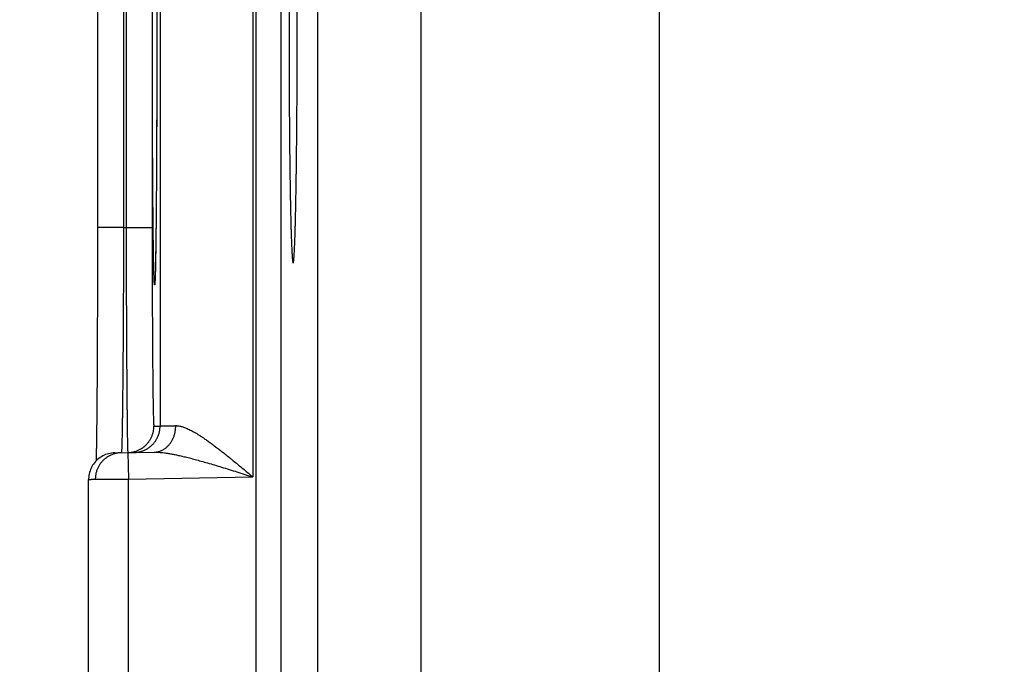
# Model space of a CAD drawing. Header units: inches. Extents: x 0 to 34, y 0 to 22.
# Tile 26 of 126: x 12.748 to 13.491, y 12.154 to 12.641. Entities that reach past the tile are written whole.
import ezdxf

# ---------------------------------------------------------------- set-up
doc = ezdxf.new("R2010")
doc.units = ezdxf.units.IN
doc.header["$LTSCALE"] = 1.87
doc.header["$MEASUREMENT"] = 0
doc.layers.get('0').update_dxf_attribs({"linetype": 'CONTINUOUS'})
doc.layers.add('DIMENSIONS', color=7, linetype='CONTINUOUS')
doc.styles.get("Standard").update_dxf_attribs({"font": 'txt', "width": 0.8})
doc.dimstyles.new('DIMSTYLE_1', dxfattribs={"dimtxt": 0.125, "dimasz": 0.18, "dimexe": 0.18, "dimexo": 0.0625, "dimgap": 0.09, "dimtad": 0, "dimtih": 1, "dimtoh": 1, "dimdec": 3, "dimzin": 4, "dimdsep": 46, "dimtxsty": 'STANDARD', "dimblk": '_FILLED', "dimblk1": '_FILLED', "dimblk2": '_FILLED', "dimcen": 0.09, "dimadec": 0, "dimazin": 0, "dimtp": 0.01, "dimtm": 0.01, "dimtfac": 1, "dimtdec": 3, "dimtofl": 0, "dimtmove": 0, "dimatfit": 3, "dimldrblk": '_FILLED', "dimfxl": 1, "dimtolj": 1, "dimtzin": 4, "dimarcsym": 0})

# ---------------------------------------------------------------- blocks, each defined once
blk = doc.blocks.new('*D21')
at = {"layer": 'DIMENSIONS', "color": 2, "linetype": 'CONTINUOUS'}
blk.add_line((14.04608, 11.71825), (12.11245, 11.71825), dxfattribs=at)
at = {"layer": 'DIMENSIONS', "color": 2, "linetype": 'CONTINUOUS', "width": 0.8}
for s, p in [('[', (11.24995, 11.65575)), (']', (11.94995, 11.65575)), ('7.249', (10.62495, 11.65575)), ('184.12', (11.34995, 11.65575))]:
    blk.add_text(s, height=0.125, dxfattribs=at).set_placement(p)
blk = doc.blocks.new('_FILLED')
at = {"color": 0, "linetype": 'BYBLOCK'}
blk.add_solid([(0, 0), (-1, 0.1736), (-1, -0.1736)], dxfattribs=at)

msp = doc.modelspace()

# ---------------------------------------------------------------- linework, layer by layer
at = {"color": 7, "linetype": 'CONTINUOUS'}
for p, q in [((12.92651, 18.66294), (12.92651, 11.27257)), ((12.9455, 18.66294), (12.9455, 11.27257)), ((13.23066, 18.49756), (13.23066, 11.41095)), ((12.92433, 12.97293), (12.92433, 12.29558)), ((12.85434, 12.93449), (12.85434, 12.33401)), ((13.05131, 12.0434), (13.05131, 12.79711)), ((12.80712, 12.79079), (12.80712, 12.48385)), ((12.82677, 12.78465), (12.82677, 12.48385)), ((12.8287, 12.78462), (12.8287, 12.48389)), ((12.84835, 12.78462), (12.84835, 12.48389)), ((12.97332, 12.12138), (12.97332, 12.71912)), ((12.85188, 12.64694), (12.85189, 12.63425)), ((12.85189, 12.63425), (12.85188, 12.62161)), ((12.85188, 12.62161), (12.85187, 12.60879)), ((12.85187, 12.60879), (12.85185, 12.59608)), ((12.85185, 12.59608), (12.85183, 12.58354)), ((12.85183, 12.58354), (12.85179, 12.57123)), ((12.85179, 12.57123), (12.85175, 12.55919)), ((12.85175, 12.55919), (12.85171, 12.54748)), ((12.85171, 12.54748), (12.85165, 12.53619)), ((12.85165, 12.53619), (12.85159, 12.52525)), ((12.85159, 12.52525), (12.85153, 12.51523)), ((12.85153, 12.51523), (12.85147, 12.50657)), ((12.85147, 12.50657), (12.85138, 12.49579)), ((12.85138, 12.49579), (12.85129, 12.48715)), ((12.80712, 12.48385), (12.80712, 12.47141)), ((12.82677, 12.48385), (12.80712, 12.48385)), ((12.82677, 12.48385), (12.8287, 12.48389)), ((12.8287, 12.48389), (12.84835, 12.48389)), ((12.85129, 12.48715), (12.85122, 12.47995)), ((12.85122, 12.47995), (12.85114, 12.47384)), ((12.80712, 12.47141), (12.80711, 12.45877)), ((12.85107, 12.46863), (12.85098, 12.46291)), ((12.85114, 12.47384), (12.85107, 12.46863)), ((12.85098, 12.46291), (12.8509, 12.45837)), ((12.80711, 12.45877), (12.80709, 12.44626)), ((12.85083, 12.45469), (12.85075, 12.45168)), ((12.8509, 12.45837), (12.85083, 12.45469)), ((12.80709, 12.44626), (12.80706, 12.43392)), ((12.85063, 12.44736), (12.85058, 12.44587)), ((12.85069, 12.44927), (12.85063, 12.44736)), ((12.85075, 12.45168), (12.85069, 12.44927)), ((12.85044, 12.44306), (12.85043, 12.44291)), ((12.85045, 12.44326), (12.85044, 12.44306)), ((12.85047, 12.44352), (12.85045, 12.44326)), ((12.85049, 12.44384), (12.85047, 12.44352)), ((12.85051, 12.44424), (12.85049, 12.44384)), ((12.85054, 12.44497), (12.85051, 12.44424)), ((12.85058, 12.44587), (12.85054, 12.44497)), ((12.80706, 12.43392), (12.80703, 12.42181)), ((12.80703, 12.42181), (12.80699, 12.40996)), ((12.80699, 12.40996), (12.80694, 12.39845)), ((12.80694, 12.39845), (12.80689, 12.38732)), ((12.80689, 12.38732), (12.80683, 12.37667)), ((12.80683, 12.37667), (12.80677, 12.36714)), ((12.80677, 12.36714), (12.80671, 12.35882)), ((12.80671, 12.35882), (12.80662, 12.34806)), ((12.80662, 12.34806), (12.80653, 12.33882)), ((12.80653, 12.33882), (12.80645, 12.33102)), ((12.80645, 12.33102), (12.80637, 12.32463)), ((12.84966, 12.33393), (12.85434, 12.33401)), ((12.80637, 12.32463), (12.80629, 12.31942)), ((12.80622, 12.31508), (12.80613, 12.31033)), ((12.80629, 12.31942), (12.80622, 12.31508)), ((12.82009, 12.31376), (12.84985, 12.31428)), ((12.83009, 12.31394), (12.83044, 12.29394)), ((12.80613, 12.31033), (12.80608, 12.30767)), ((12.80044, 12.04474), (12.80044, 12.29376)), ((12.83044, 12.29394), (12.92433, 12.29558)), ((12.83044, 12.04456), (12.83044, 12.29394))]:
    msp.add_line(p, q, dxfattribs=at)
for points in [[(12.85043, 12.44291), (12.85042, 12.44282), (12.85042, 12.44279), (12.85042, 12.44278)], [(12.82009, 12.31376), (12.81892, 12.31371), (12.81776, 12.31358), (12.8166, 12.31339), (12.81546, 12.31313), (12.81433, 12.31281), (12.81323, 12.31242), (12.81215, 12.31197), (12.8111, 12.31145), (12.81008, 12.31087), (12.8091, 12.31024), (12.80815, 12.30954), (12.80725, 12.3088), (12.80639, 12.308), (12.80558, 12.30715), (12.80483, 12.30626), (12.80412, 12.30532), (12.80347, 12.30435), (12.80288, 12.30334), (12.80235, 12.30229), (12.80188, 12.30122), (12.80148, 12.30012), (12.80114, 12.299), (12.80087, 12.29786), (12.80066, 12.29671), (12.80052, 12.29555), (12.80045, 12.29438), (12.80044, 12.29376)]]:
    msp.add_lwpolyline(points, dxfattribs=at)
for points, knots in [([(12.8485, 12.63425), (12.8485, 12.63641), (12.84851, 12.64071), (12.84851, 12.64717), (12.84851, 12.65362), (12.84852, 12.66005), (12.84853, 12.66645), (12.84854, 12.67281), (12.84855, 12.67913), (12.84856, 12.6854), (12.84858, 12.69161), (12.8486, 12.69775), (12.84862, 12.70383), (12.84864, 12.70982), (12.84866, 12.71574), (12.84869, 12.72156), (12.84871, 12.72728), (12.84874, 12.73291), (12.84877, 12.73842), (12.8488, 12.74381), (12.84883, 12.74909), (12.84887, 12.75424), (12.8489, 12.75925), (12.84894, 12.76412), (12.84898, 12.76885), (12.84902, 12.77343), (12.84906, 12.77785), (12.8491, 12.78211), (12.84915, 12.7862), (12.84919, 12.79013), (12.84924, 12.79388), (12.84928, 12.79746), (12.84933, 12.80085), (12.84938, 12.80405), (12.84943, 12.80707), (12.84948, 12.80989), (12.84953, 12.81252), (12.84959, 12.81494), (12.84964, 12.81717), (12.84969, 12.81919), (12.84975, 12.821), (12.8498, 12.82261), (12.84985, 12.82401), (12.84991, 12.82519), (12.84997, 12.82616), (12.85001, 12.8269), (12.85008, 12.82748), (12.8501, 12.82774), (12.8502, 12.82801), (12.85029, 12.82774), (12.85031, 12.82748), (12.85038, 12.8269), (12.85042, 12.82632), (12.85044, 12.8259), (12.85045, 12.82573)], [0, 0, 0, 0, 0.032966, 0.065928, 0.09884, 0.131654, 0.164323, 0.196801, 0.229053, 0.261043, 0.29274, 0.324108, 0.355116, 0.385729, 0.415913, 0.445633, 0.474852, 0.50354, 0.531672, 0.559222, 0.586153, 0.612423, 0.638004, 0.662875, 0.687007, 0.710372, 0.732942, 0.754692, 0.775599, 0.795639, 0.814791, 0.833033, 0.850346, 0.866707, 0.882099, 0.896506, 0.909914, 0.922305, 0.933666, 0.943983, 0.953246, 0.961446, 0.968573, 0.974619, 0.979576, 0.983441, 0.986213, 0.987894, 0.988518, 0.989141, 0.990823, 0.993596, 0.997462, 1, 1, 1, 1]), ([(12.85045, 12.82573), (12.85046, 12.82557), (12.85049, 12.82502), (12.85054, 12.824), (12.85059, 12.82261), (12.85065, 12.821), (12.8507, 12.81919), (12.85075, 12.81717), (12.85081, 12.81494), (12.85086, 12.81251), (12.85091, 12.80989), (12.85096, 12.80707), (12.85101, 12.80405), (12.85106, 12.80085), (12.85111, 12.79745), (12.85115, 12.79388), (12.8512, 12.79013), (12.85124, 12.7862), (12.85129, 12.78211), (12.85133, 12.77784), (12.85137, 12.77342), (12.85141, 12.76885), (12.85145, 12.76412), (12.85149, 12.75925), (12.85152, 12.75423), (12.85156, 12.74909), (12.85159, 12.74381), (12.85162, 12.73841), (12.85165, 12.7329), (12.85168, 12.72728), (12.8517, 12.72156), (12.85173, 12.71573), (12.85175, 12.70982), (12.85177, 12.70382), (12.85179, 12.69775), (12.85181, 12.6916), (12.85183, 12.68539), (12.85184, 12.67913), (12.85185, 12.67281), (12.85186, 12.66644), (12.85187, 12.66004), (12.85188, 12.65362), (12.85188, 12.64717), (12.85189, 12.64071), (12.85189, 12.63641), (12.85189, 12.63425)], [0, 0, 0, 0, 0.002477, 0.008665, 0.015961, 0.024355, 0.033837, 0.044397, 0.056025, 0.068708, 0.082432, 0.097179, 0.112934, 0.12968, 0.147399, 0.166071, 0.185675, 0.206187, 0.227585, 0.249846, 0.272948, 0.296863, 0.321562, 0.347016, 0.3732, 0.400091, 0.427656, 0.455852, 0.484647, 0.514012, 0.543918, 0.574332, 0.605221, 0.636551, 0.668286, 0.700392, 0.732834, 0.765577, 0.798586, 0.831827, 0.865263, 0.898847, 0.93253, 0.966263, 1, 1, 1, 1]), ([(12.9522, 12.74025), (12.95217, 12.73863), (12.95213, 12.73536), (12.95208, 12.73039), (12.95202, 12.72532), (12.95197, 12.72014), (12.95192, 12.71486), (12.95187, 12.7095), (12.95183, 12.70404), (12.95179, 12.69851), (12.95175, 12.6929), (12.95172, 12.68723), (12.95169, 12.6815), (12.95167, 12.67571), (12.95164, 12.66988), (12.95162, 12.664), (12.95161, 12.65809), (12.9516, 12.65216), (12.95159, 12.6462), (12.95158, 12.64023), (12.95158, 12.63625), (12.95158, 12.63425)], [0, 0, 0, 0, 0.045771, 0.092635, 0.140522, 0.189399, 0.239189, 0.289854, 0.341325, 0.393542, 0.446459, 0.499994, 0.554111, 0.608726, 0.663792, 0.719243, 0.775005, 0.831034, 0.887244, 0.943593, 1, 1, 1, 1]), ([(12.95777, 12.63425), (12.95777, 12.63624), (12.95776, 12.64022), (12.95776, 12.64618), (12.95775, 12.65212), (12.95774, 12.65805), (12.95772, 12.66395), (12.9577, 12.66981), (12.95768, 12.67563), (12.95765, 12.68141), (12.95762, 12.68713), (12.95759, 12.6928), (12.95756, 12.69839), (12.95752, 12.70392), (12.95747, 12.70936), (12.95743, 12.71472), (12.95738, 12.71999), (12.95733, 12.72516), (12.95727, 12.73023), (12.95723, 12.73358), (12.95721, 12.73523)], [0, 0, 0, 0, 0.0591, 0.118136, 0.177031, 0.235735, 0.29416, 0.352263, 0.409956, 0.467191, 0.523893, 0.58, 0.635453, 0.690178, 0.744128, 0.797224, 0.849426, 0.900655, 0.950869, 1, 1, 1, 1]), ([(12.85045, 12.44277), (12.85044, 12.44261), (12.85042, 12.44219), (12.85038, 12.4416), (12.85031, 12.44103), (12.85029, 12.44076), (12.8502, 12.44049), (12.8501, 12.44076), (12.85008, 12.44103), (12.85001, 12.4416), (12.84997, 12.44234), (12.84991, 12.44332), (12.84985, 12.4445), (12.8498, 12.4459), (12.84975, 12.4475), (12.84969, 12.44932), (12.84964, 12.45134), (12.84959, 12.45356), (12.84953, 12.45599), (12.84948, 12.45862), (12.84943, 12.46144), (12.84938, 12.46445), (12.84933, 12.46766), (12.84928, 12.47105), (12.84924, 12.47462), (12.84919, 12.47838), (12.84915, 12.4823), (12.8491, 12.4864), (12.84906, 12.49066), (12.84902, 12.49508), (12.84898, 12.49966), (12.84894, 12.50439), (12.8489, 12.50926), (12.84887, 12.51427), (12.84883, 12.51942), (12.8488, 12.52469), (12.84877, 12.53009), (12.84874, 12.5356), (12.84871, 12.54122), (12.84869, 12.54695), (12.84866, 12.55277), (12.84864, 12.55868), (12.84862, 12.56468), (12.8486, 12.57076), (12.84858, 12.5769), (12.84856, 12.58311), (12.84855, 12.58938), (12.84854, 12.5957), (12.84853, 12.60206), (12.84852, 12.60846), (12.84851, 12.61489), (12.84851, 12.62134), (12.84851, 12.62779), (12.8485, 12.6321), (12.8485, 12.63425)], [0, 0, 0, 0, 0.002541, 0.006406, 0.009178, 0.010859, 0.011483, 0.012106, 0.013788, 0.016561, 0.020427, 0.025385, 0.031431, 0.038559, 0.04676, 0.056024, 0.066342, 0.077703, 0.090095, 0.103503, 0.117911, 0.133304, 0.149666, 0.166978, 0.185221, 0.204375, 0.224416, 0.245322, 0.267072, 0.289643, 0.313009, 0.337141, 0.36201, 0.387593, 0.413866, 0.440798, 0.468347, 0.49648, 0.525171, 0.554391, 0.584107, 0.614287, 0.644897, 0.675903, 0.707272, 0.738969, 0.77096, 0.803211, 0.835689, 0.868357, 0.901169, 0.934079, 0.967038, 1, 1, 1, 1]), ([(12.85189, 12.63425), (12.85189, 12.6321), (12.85189, 12.62779), (12.85188, 12.62133), (12.85188, 12.61489), (12.85187, 12.60846), (12.85186, 12.60206), (12.85185, 12.5957), (12.85184, 12.58938), (12.85183, 12.58311), (12.85181, 12.5769), (12.85179, 12.57075), (12.85177, 12.56468), (12.85175, 12.55868), (12.85173, 12.55277), (12.8517, 12.54694), (12.85168, 12.54122), (12.85165, 12.5356), (12.85162, 12.53009), (12.85159, 12.52469), (12.85156, 12.51941), (12.85152, 12.51427), (12.85149, 12.50926), (12.85145, 12.50438), (12.85141, 12.49966), (12.85137, 12.49508), (12.85133, 12.49066), (12.85129, 12.4864), (12.85124, 12.4823), (12.8512, 12.47837), (12.85115, 12.47462), (12.85111, 12.47105), (12.85106, 12.46766), (12.85101, 12.46445), (12.85096, 12.46144), (12.85091, 12.45861), (12.85086, 12.45599), (12.85081, 12.45356), (12.85075, 12.45134), (12.8507, 12.44931), (12.85065, 12.4475), (12.85059, 12.4459), (12.85054, 12.4445), (12.85049, 12.44348), (12.85046, 12.44293), (12.85045, 12.44277)], [0, 0, 0, 0, 0.03374, 0.067478, 0.101163, 0.134748, 0.168185, 0.201426, 0.234436, 0.267178, 0.29962, 0.331726, 0.363462, 0.394795, 0.425688, 0.456106, 0.486012, 0.515374, 0.544167, 0.572365, 0.599929, 0.626817, 0.652999, 0.678454, 0.703154, 0.727068, 0.750168, 0.77243, 0.793828, 0.814339, 0.833941, 0.852613, 0.870332, 0.887078, 0.902832, 0.917578, 0.9313, 0.943983, 0.955612, 0.966171, 0.975651, 0.984044, 0.991339, 0.997527, 1, 1, 1, 1]), ([(12.95158, 12.63425), (12.95158, 12.63224), (12.95158, 12.62821), (12.95159, 12.62217), (12.9516, 12.61615), (12.95161, 12.61014), (12.95163, 12.60417), (12.95165, 12.59823), (12.95167, 12.59233), (12.95169, 12.58648), (12.95173, 12.58069), (12.95176, 12.57496), (12.9518, 12.5693), (12.95184, 12.56371), (12.95188, 12.55821), (12.95193, 12.55279), (12.95198, 12.54747), (12.95203, 12.54225), (12.95209, 12.53714), (12.95215, 12.53214), (12.95221, 12.52727), (12.95227, 12.52251), (12.95234, 12.51789), (12.95241, 12.5134), (12.95248, 12.50905), (12.95256, 12.50485), (12.95264, 12.5008), (12.95272, 12.4969), (12.9528, 12.49316), (12.95289, 12.48959), (12.95297, 12.48619), (12.95306, 12.48296), (12.95315, 12.47991), (12.95325, 12.47704), (12.95334, 12.47435), (12.95344, 12.47184), (12.95353, 12.46953), (12.95363, 12.46741), (12.95373, 12.46548), (12.95383, 12.46375), (12.95393, 12.46222), (12.95404, 12.46088), (12.95414, 12.45975), (12.95424, 12.45883), (12.95433, 12.45811), (12.95445, 12.45758), (12.95451, 12.45728), (12.95464, 12.45711), (12.95467, 12.45711)], [0, 0, 0, 0, 0.034112, 0.06819, 0.102179, 0.136058, 0.169774, 0.203291, 0.236577, 0.269579, 0.302274, 0.334616, 0.366562, 0.39809, 0.429146, 0.459707, 0.489733, 0.519183, 0.548035, 0.576243, 0.603782, 0.63062, 0.656716, 0.682054, 0.706594, 0.73031, 0.753179, 0.775165, 0.796253, 0.816411, 0.835616, 0.853851, 0.871087, 0.887312, 0.902503, 0.91664, 0.929713, 0.9417, 0.952593, 0.962378, 0.971041, 0.978577, 0.984975, 0.990232, 0.994345, 0.997314, 0.99916, 1, 1, 1, 1]), ([(12.95467, 12.45711), (12.95471, 12.45711), (12.95483, 12.45728), (12.95489, 12.45758), (12.95501, 12.45811), (12.9551, 12.45883), (12.95521, 12.45975), (12.95531, 12.46088), (12.95541, 12.46222), (12.95551, 12.46375), (12.95561, 12.46548), (12.95571, 12.46741), (12.95581, 12.46953), (12.95591, 12.47184), (12.956, 12.47435), (12.9561, 12.47704), (12.95619, 12.47991), (12.95628, 12.48296), (12.95637, 12.48619), (12.95646, 12.48959), (12.95654, 12.49316), (12.95663, 12.4969), (12.95671, 12.5008), (12.95679, 12.50485), (12.95686, 12.50905), (12.95693, 12.5134), (12.95701, 12.51789), (12.95707, 12.52251), (12.95714, 12.52727), (12.9572, 12.53214), (12.95726, 12.53714), (12.95732, 12.54225), (12.95737, 12.54747), (12.95742, 12.55279), (12.95747, 12.55821), (12.95751, 12.56371), (12.95755, 12.5693), (12.95759, 12.57496), (12.95762, 12.58069), (12.95765, 12.58648), (12.95768, 12.59233), (12.9577, 12.59823), (12.95772, 12.60417), (12.95774, 12.61014), (12.95775, 12.61615), (12.95776, 12.62217), (12.95776, 12.62821), (12.95777, 12.63224), (12.95777, 12.63425)], [0, 0, 0, 0, 0.000826, 0.002672, 0.005642, 0.009754, 0.015011, 0.021409, 0.028946, 0.037609, 0.047394, 0.058287, 0.070274, 0.083348, 0.097485, 0.112676, 0.128901, 0.146137, 0.164373, 0.183578, 0.203736, 0.224825, 0.24681, 0.26968, 0.293396, 0.317936, 0.343275, 0.369372, 0.39621, 0.423749, 0.451957, 0.48081, 0.51026, 0.540287, 0.570848, 0.601905, 0.633433, 0.66538, 0.697722, 0.730417, 0.76342, 0.796707, 0.830223, 0.863941, 0.89782, 0.931809, 0.965888, 1, 1, 1, 1]), ([(12.82677, 12.48385), (12.82677, 12.48192), (12.82676, 12.47805), (12.82674, 12.47225), (12.82673, 12.46647), (12.82671, 12.4607), (12.82669, 12.45497), (12.82667, 12.44927), (12.82665, 12.4436), (12.82663, 12.43799), (12.8266, 12.43243), (12.82658, 12.42693), (12.82655, 12.42149), (12.82652, 12.41613), (12.82649, 12.41085), (12.82646, 12.40566), (12.82643, 12.40055), (12.8264, 12.39554), (12.82637, 12.39064), (12.82633, 12.38585), (12.8263, 12.38117), (12.82626, 12.3766), (12.82622, 12.37217), (12.82618, 12.36786), (12.82614, 12.36369), (12.8261, 12.35966), (12.82606, 12.35578), (12.82602, 12.35204), (12.82598, 12.34846), (12.82593, 12.34503), (12.82589, 12.34177), (12.82585, 12.33867), (12.8258, 12.33574), (12.82576, 12.33298), (12.82571, 12.3304), (12.82567, 12.328), (12.82562, 12.32578), (12.82557, 12.32374), (12.82553, 12.32189), (12.82548, 12.32023), (12.82544, 12.31875), (12.82539, 12.31748), (12.82535, 12.31639), (12.8253, 12.3155), (12.82525, 12.31482), (12.82522, 12.31429), (12.82517, 12.31408), (12.82516, 12.31395)], [0, 0, 0, 0, 0.034176, 0.068308, 0.102358, 0.136288, 0.170058, 0.203631, 0.236963, 0.270018, 0.30276, 0.335149, 0.367142, 0.3987, 0.429789, 0.460378, 0.490432, 0.519911, 0.54878, 0.577008, 0.604565, 0.631417, 0.657533, 0.68288, 0.707431, 0.731158, 0.754035, 0.776037, 0.797137, 0.817308, 0.836527, 0.854772, 0.872023, 0.88826, 0.903461, 0.917609, 0.930689, 0.942687, 0.953588, 0.963376, 0.972041, 0.979573, 0.985964, 0.991207, 0.995295, 0.998225, 1, 1, 1, 1]), ([(12.8287, 12.48389), (12.8287, 12.48195), (12.82871, 12.47808), (12.82872, 12.47228), (12.82874, 12.4665), (12.82875, 12.46074), (12.82877, 12.45501), (12.82879, 12.44931), (12.82881, 12.44365), (12.82883, 12.43804), (12.82885, 12.43248), (12.82887, 12.42698), (12.82889, 12.42154), (12.82892, 12.41618), (12.82894, 12.4109), (12.82897, 12.40571), (12.82899, 12.40061), (12.82902, 12.3956), (12.82905, 12.3907), (12.82907, 12.3859), (12.8291, 12.38123), (12.82913, 12.37667), (12.82916, 12.37223), (12.82919, 12.36793), (12.82923, 12.36376), (12.82926, 12.35973), (12.82929, 12.35584), (12.82932, 12.35211), (12.82936, 12.34853), (12.82939, 12.3451), (12.82942, 12.34184), (12.82946, 12.33874), (12.82949, 12.33581), (12.82953, 12.33305), (12.82956, 12.33047), (12.82959, 12.32807), (12.82963, 12.32585), (12.82966, 12.32381), (12.8297, 12.32196), (12.82973, 12.3203), (12.82977, 12.31883), (12.8298, 12.31755), (12.82984, 12.31647), (12.82987, 12.31558), (12.82991, 12.3149), (12.82992, 12.31437), (12.82997, 12.31417), (12.82997, 12.31403)], [0, 0, 0, 0, 0.034192, 0.068334, 0.102388, 0.136315, 0.17008, 0.203648, 0.236978, 0.270034, 0.302776, 0.335165, 0.367165, 0.398734, 0.429832, 0.460421, 0.49047, 0.51995, 0.548824, 0.577057, 0.604614, 0.631465, 0.657581, 0.682931, 0.707487, 0.73122, 0.754102, 0.776105, 0.797204, 0.817375, 0.836596, 0.854844, 0.872094, 0.888328, 0.903528, 0.917678, 0.93076, 0.942758, 0.953655, 0.963439, 0.972099, 0.979625, 0.986008, 0.991242, 0.995321, 0.998241, 1, 1, 1, 1]), ([(12.84835, 12.48389), (12.84835, 12.48214), (12.84835, 12.47865), (12.84835, 12.47342), (12.84836, 12.4682), (12.84836, 12.463), (12.84837, 12.45784), (12.84838, 12.4527), (12.84839, 12.44761), (12.8484, 12.44256), (12.84841, 12.43755), (12.84843, 12.43261), (12.84844, 12.42772), (12.84846, 12.4229), (12.84848, 12.41816), (12.8485, 12.4135), (12.84852, 12.40893), (12.84855, 12.40444), (12.84857, 12.40006), (12.8486, 12.39577), (12.84863, 12.39159), (12.84865, 12.38753), (12.84868, 12.38358), (12.84872, 12.37976), (12.84875, 12.37606), (12.84878, 12.37249), (12.84882, 12.36906), (12.84885, 12.36577), (12.84889, 12.36262), (12.84892, 12.35962), (12.84896, 12.35677), (12.849, 12.35407), (12.84904, 12.35154), (12.84908, 12.34916), (12.84912, 12.34695), (12.84917, 12.34491), (12.84921, 12.34303), (12.84925, 12.34133), (12.84929, 12.3398), (12.84934, 12.33844), (12.84938, 12.33727), (12.84943, 12.33627), (12.84947, 12.33545), (12.84952, 12.33482), (12.84955, 12.33434), (12.8496, 12.33411), (12.84962, 12.33393), (12.84966, 12.33393)], [0, 0, 0, 0, 0.034951, 0.069844, 0.104637, 0.139287, 0.173753, 0.207998, 0.241986, 0.275683, 0.309051, 0.34205, 0.374638, 0.40677, 0.4384, 0.46949, 0.500004, 0.529908, 0.559168, 0.587747, 0.615612, 0.642727, 0.669058, 0.694576, 0.719248, 0.743047, 0.76594, 0.787897, 0.808895, 0.828909, 0.847915, 0.865889, 0.882806, 0.898648, 0.913401, 0.927044, 0.93956, 0.950927, 0.961133, 0.970165, 0.978018, 0.984682, 0.990149, 0.99441, 0.997466, 0.999317, 1, 1, 1, 1]), ([(12.83009, 12.31394), (12.83045, 12.31394), (12.83119, 12.31398), (12.8323, 12.3141), (12.83344, 12.31428), (12.83456, 12.31453), (12.83567, 12.31485), (12.83676, 12.31522), (12.83782, 12.31566), (12.83886, 12.31616), (12.83986, 12.31672), (12.84084, 12.31733), (12.84177, 12.31801), (12.84267, 12.31873), (12.84352, 12.3195), (12.84433, 12.32032), (12.84509, 12.32119), (12.84579, 12.3221), (12.84645, 12.32304), (12.84705, 12.32403), (12.84759, 12.32504), (12.84807, 12.32609), (12.84849, 12.32716), (12.84885, 12.32825), (12.84914, 12.32937), (12.84937, 12.3305), (12.84954, 12.33163), (12.84964, 12.33278), (12.84966, 12.33355), (12.84966, 12.33393)], [0, 0, 0, 0, 0.034394, 0.071532, 0.10867, 0.145808, 0.182946, 0.220084, 0.257223, 0.294361, 0.331499, 0.368637, 0.405776, 0.442914, 0.480053, 0.517192, 0.55433, 0.591469, 0.628608, 0.665747, 0.702886, 0.740025, 0.777164, 0.814303, 0.851443, 0.888582, 0.925721, 0.962861, 1, 1, 1, 1]), ([(12.83469, 12.31402), (12.83507, 12.31402), (12.83584, 12.31406), (12.83698, 12.31418), (12.83812, 12.31436), (12.83924, 12.31461), (12.84035, 12.31493), (12.84144, 12.3153), (12.8425, 12.31574), (12.84354, 12.31624), (12.84454, 12.3168), (12.84552, 12.31742), (12.84645, 12.31809), (12.84735, 12.31881), (12.8482, 12.31958), (12.84901, 12.3204), (12.84977, 12.32127), (12.85047, 12.32218), (12.85113, 12.32313), (12.85172, 12.32411), (12.85227, 12.32513), (12.85275, 12.32617), (12.85317, 12.32724), (12.85353, 12.32834), (12.85382, 12.32945), (12.85405, 12.33058), (12.85421, 12.33172), (12.85431, 12.33286), (12.85434, 12.33363), (12.85434, 12.33401)], [0, 0, 0, 0, 0.037036, 0.074073, 0.111109, 0.148146, 0.185182, 0.222218, 0.259255, 0.296292, 0.333328, 0.370365, 0.407402, 0.444439, 0.481476, 0.518513, 0.55555, 0.592587, 0.629624, 0.666662, 0.703699, 0.740736, 0.777774, 0.814812, 0.851849, 0.888887, 0.925925, 0.962962, 1, 1, 1, 1]), ([(12.84985, 12.31428), (12.85017, 12.31429), (12.85081, 12.31432), (12.85176, 12.31444), (12.85271, 12.31462), (12.85364, 12.31487), (12.85457, 12.31518), (12.85547, 12.31555), (12.85636, 12.31599), (12.85722, 12.31649), (12.85806, 12.31705), (12.85886, 12.31766), (12.85964, 12.31833), (12.86038, 12.31906), (12.86109, 12.31983), (12.86176, 12.32065), (12.86239, 12.32152), (12.86297, 12.32243), (12.86351, 12.32338), (12.86401, 12.32436), (12.86445, 12.32538), (12.86485, 12.32643), (12.86519, 12.3275), (12.86548, 12.32859), (12.86572, 12.32971), (12.86591, 12.33084), (12.86604, 12.33198), (12.86612, 12.33313), (12.86613, 12.33389), (12.86613, 12.33428)], [0, 0, 0, 0, 0.033592, 0.067234, 0.100974, 0.134859, 0.168935, 0.203241, 0.237817, 0.272694, 0.307901, 0.343461, 0.379392, 0.415706, 0.452411, 0.489508, 0.526994, 0.564859, 0.603092, 0.641674, 0.680584, 0.719797, 0.759283, 0.79901, 0.838945, 0.87905, 0.919288, 0.959618, 1, 1, 1, 1]), ([(12.85434, 12.33401), (12.85436, 12.33401), (12.85446, 12.33402), (12.85467, 12.33402), (12.85499, 12.33403), (12.85544, 12.33404), (12.856, 12.33405), (12.85668, 12.33407), (12.85747, 12.33408), (12.85838, 12.3341), (12.85941, 12.33413), (12.86055, 12.33415), (12.86179, 12.33418), (12.86314, 12.33421), (12.8646, 12.33424), (12.86561, 12.33427), (12.86613, 12.33428)], [0, 0, 0, 0, 0.007235, 0.024643, 0.052199, 0.08986, 0.137566, 0.195238, 0.262779, 0.34007, 0.42698, 0.523359, 0.629043, 0.74385, 0.86758, 1, 1, 1, 1]), ([(12.86613, 12.33428), (12.86644, 12.33429), (12.86709, 12.33427), (12.86808, 12.33417), (12.86915, 12.334), (12.87027, 12.33373), (12.87148, 12.33338), (12.87276, 12.33294), (12.87413, 12.33239), (12.87559, 12.33174), (12.87715, 12.33098), (12.87881, 12.33011), (12.88057, 12.32911), (12.88246, 12.32798), (12.88445, 12.32672), (12.88657, 12.32533), (12.88882, 12.32379), (12.89119, 12.32211), (12.89368, 12.32029), (12.8963, 12.31832), (12.89905, 12.31621), (12.90192, 12.31397), (12.90489, 12.31161), (12.90797, 12.30912), (12.91113, 12.30654), (12.91436, 12.30388), (12.91765, 12.30115), (12.92098, 12.29838), (12.92321, 12.29651), (12.92433, 12.29558)], [0, 0, 0, 0, 0.013237, 0.027354, 0.042507, 0.058849, 0.076528, 0.095694, 0.116486, 0.139038, 0.163494, 0.189992, 0.21866, 0.249617, 0.28298, 0.318848, 0.357292, 0.398372, 0.44212, 0.488512, 0.537504, 0.589001, 0.642843, 0.698841, 0.756713, 0.816111, 0.876686, 0.938097, 1, 1, 1, 1]), ([(12.82502, 12.31385), (12.82467, 12.31384), (12.82393, 12.3138), (12.82282, 12.31369), (12.82168, 12.3135), (12.82056, 12.31325), (12.81945, 12.31294), (12.81836, 12.31256), (12.8173, 12.31212), (12.81626, 12.31162), (12.81526, 12.31107), (12.81428, 12.31045), (12.81335, 12.30978), (12.81245, 12.30906), (12.8116, 12.30828), (12.81079, 12.30746), (12.81003, 12.3066), (12.80933, 12.30569), (12.80867, 12.30474), (12.80808, 12.30376), (12.80753, 12.30274), (12.80705, 12.3017), (12.80663, 12.30062), (12.80627, 12.29953), (12.80598, 12.29842), (12.80575, 12.29729), (12.80558, 12.29615), (12.80549, 12.295), (12.80546, 12.29424), (12.80546, 12.29385)], [0, 0, 0, 0, 0.034252, 0.071395, 0.108538, 0.145681, 0.182825, 0.219968, 0.257112, 0.294255, 0.331399, 0.368542, 0.405686, 0.44283, 0.479974, 0.517118, 0.554262, 0.591407, 0.628551, 0.665696, 0.70284, 0.739985, 0.77713, 0.814275, 0.85142, 0.888565, 0.92571, 0.962855, 1, 1, 1, 1]), ([(12.84985, 12.31428), (12.8504, 12.31429), (12.85157, 12.31428), (12.85341, 12.3142), (12.85545, 12.31403), (12.85769, 12.31378), (12.86017, 12.31343), (12.86289, 12.31297), (12.86589, 12.31239), (12.86917, 12.31169), (12.87276, 12.31085), (12.87666, 12.30988), (12.88088, 12.30877), (12.88542, 12.30752), (12.89027, 12.30613), (12.89543, 12.3046), (12.90085, 12.30296), (12.90651, 12.30121), (12.91235, 12.29938), (12.91831, 12.29749), (12.92232, 12.29622), (12.92433, 12.29558)], [0, 0, 0, 0, 0.021608, 0.045451, 0.07183, 0.101043, 0.133408, 0.169227, 0.20876, 0.252271, 0.299983, 0.352107, 0.408751, 0.46996, 0.535625, 0.605538, 0.679315, 0.756434, 0.836123, 0.91757, 1, 1, 1, 1]), ([(12.80044, 12.29376), (12.80045, 12.29376), (12.80054, 12.29377), (12.80058, 12.29377), (12.80081, 12.29377), (12.80107, 12.29377), (12.80144, 12.29377), (12.80187, 12.29377), (12.80239, 12.29378), (12.80298, 12.29378), (12.80365, 12.29378), (12.8044, 12.29379), (12.80521, 12.29379), (12.8061, 12.2938), (12.80705, 12.2938), (12.80807, 12.29381), (12.80915, 12.29382), (12.8103, 12.29382), (12.81149, 12.29383), (12.81274, 12.29384), (12.81404, 12.29384), (12.81538, 12.29385), (12.81677, 12.29386), (12.81819, 12.29387), (12.81965, 12.29388), (12.82114, 12.29389), (12.82265, 12.29389), (12.82418, 12.2939), (12.82573, 12.29391), (12.82729, 12.29392), (12.82886, 12.29393), (12.82992, 12.29394), (12.83044, 12.29394)], [0, 0, 0, 0, 0.000641, 0.004341, 0.010803, 0.020009, 0.031929, 0.046531, 0.063777, 0.08362, 0.105992, 0.130826, 0.158056, 0.187616, 0.219444, 0.253465, 0.289567, 0.327633, 0.367566, 0.409267, 0.45261, 0.497455, 0.543681, 0.591179, 0.639812, 0.689418, 0.739852, 0.790996, 0.842726, 0.894901, 0.947374, 1, 1, 1, 1])]:
    msp.add_open_spline(points, degree=3, knots=knots, dxfattribs=at)
for points in [[(12.82516, 12.31395), (12.82515, 12.3139), (12.82515, 12.31385), (12.82511, 12.31385)], [(12.82997, 12.31403), (12.82997, 12.31399), (12.82997, 12.31393), (12.83001, 12.31393)], [(12.83001, 12.31393), (12.83004, 12.31394), (12.83006, 12.31394), (12.83009, 12.31394)]]:
    msp.add_open_spline(points, degree=3, dxfattribs=at)

# ---------------------------------------------------------------- dimensions: what is measured, and where the dimension line sits
at = {"layer": 'DIMENSIONS', "color": 2, "linetype": 'CONTINUOUS'}
dim = msp.add_ordinate_dim(feature_location=(14.04608, 11.71825), offset=(-1.93363, 0), dtype=0, origin=(14.10858, 18.96725), dimstyle='DIMSTYLE_1', dxfattribs=at)
dim.commit()
dim.dimension.update_dxf_attribs({"geometry": '*D21', "text_midpoint": (11.33745, 11.71825)})

doc.saveas('drawing.dxf')
